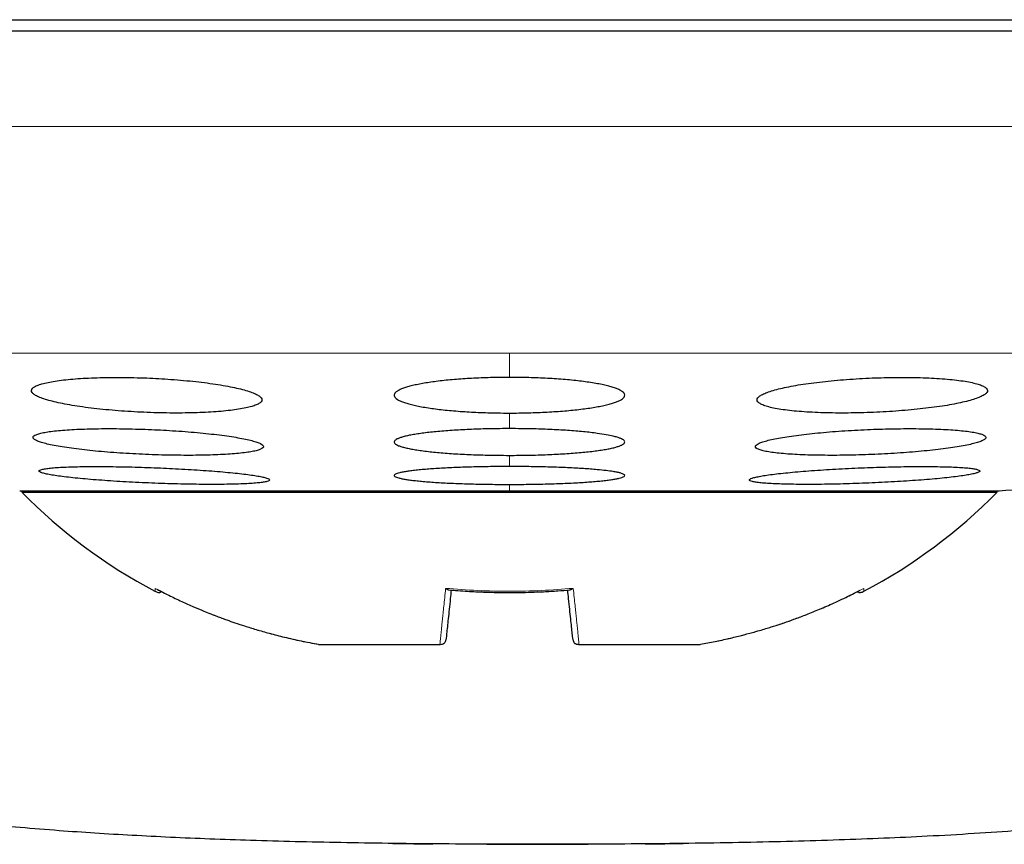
# Model space of a CAD drawing. Header units: millimetres. Extents: x 8 to 817, y 12 to 837.
# Tile 5 of 70: x 458 to 466, y 333 to 340. Entities that reach past the tile are written whole.
import ezdxf

# ---------------------------------------------------------------- set-up
doc = ezdxf.new("R2010")
doc.units = ezdxf.units.MM

msp = doc.modelspace()

# ---------------------------------------------------------------- linework, layer by layer
at = {"color": 7, "linetype": 'Continuous', "lineweight": 30}
for p, q in [((477.8963, 340.0566), (445.8963, 340.0566)), ((457.8148, 336.2409), (457.8146, 336.2411)), ((457.6463, 336.0702), (461.8963, 336.0702)), ((457.6764, 336.0702), (457.665, 336.0566)), ((457.665, 336.0566), (466.1276, 336.0566)), ((461.8963, 336.0702), (466.1463, 336.0702)), ((466.1276, 336.0566), (466.1162, 336.0702)), ((460.2404, 334.7366), (460.2393, 334.738)), ((460.2401, 334.7366), (460.2413, 334.7366)), ((460.2413, 334.7366), (461.293, 334.7366)), ((461.293, 334.7366), (461.2962, 334.7366)), ((462.4964, 334.7366), (462.4996, 334.7366)), ((462.4996, 334.7366), (463.5513, 334.7366)), ((463.5513, 334.7366), (463.5524, 334.7366))]:
    msp.add_line(p, q, dxfattribs=at)
at = {"color": 252, "linetype": 'Continuous', "lineweight": 0}
for p, q in [((445.8963, 339.2306), (477.8963, 339.2306)), ((447.5353, 337.2634), (461.8963, 337.2634)), ((461.8963, 337.2634), (476.2573, 337.2634)), ((461.8963, 337.2634), (461.8963, 337.0532)), ((461.8963, 336.7437), (461.8963, 336.6085)), ((461.8963, 336.3766), (461.8963, 336.2798)), ((461.8963, 336.1244), (461.8963, 336.0702))]:
    msp.add_line(p, q, dxfattribs=at)
at = {"color": 7, "linetype": 'Continuous', "lineweight": 30}
for centre, radius, start, end in [((461.8963, 415.5205), 79.5639, 273.061979, 273.721163), ((461.0155, 339.3552), 4.7017, 224.55155, 242.16299), ((462.777, 339.3552), 4.7017, 297.83701, 315.44845)]:
    msp.add_arc(centre, radius, start, end, dxfattribs=at)
for points, knots in [([(446.6312, 340.1566), (446.6805, 340.1566), (446.7791, 340.1566), (446.9442, 340.1566), (447.1217, 340.1566), (447.3128, 340.1566), (447.5171, 340.1566), (447.7304, 340.1566), (447.9513, 340.1566), (448.1788, 340.1566), (448.4173, 340.1566), (448.6666, 340.1566), (448.9321, 340.1566), (449.2139, 340.1566), (449.5124, 340.1566), (449.8219, 340.1566), (450.1423, 340.1566), (450.4736, 340.1566), (450.8088, 340.1566), (451.1466, 340.1566), (451.4861, 340.1566), (451.8339, 340.1566), (452.1899, 340.1566), (452.5613, 340.1566), (452.9481, 340.1566), (453.3502, 340.1566), (453.7598, 340.1566), (454.1767, 340.1566), (454.6009, 340.1566), (455.0237, 340.1566), (455.4439, 340.1566), (455.8606, 340.1566), (456.282, 340.1566), (456.7081, 340.1566), (457.1474, 340.1566), (457.5996, 340.1566), (458.0641, 340.1566), (458.5317, 340.1566), (459.0024, 340.1566), (459.4761, 340.1566), (459.9431, 340.1566), (460.4025, 340.1566), (460.8536, 340.1566), (461.3055, 340.1566), (461.7581, 340.1566), (462.06, 340.1566), (462.2111, 340.1566)], [0, 0, 0, 0, 0.023363, 0.046689, 0.069999, 0.093313, 0.116654, 0.140027, 0.162034, 0.184017, 0.205994, 0.227982, 0.25, 0.273367, 0.296695, 0.320005, 0.343318, 0.366655, 0.390027, 0.412034, 0.434017, 0.455994, 0.477982, 0.5, 0.523367, 0.546695, 0.570005, 0.593318, 0.616655, 0.640027, 0.662034, 0.684017, 0.705994, 0.727982, 0.75, 0.773367, 0.796695, 0.820005, 0.843318, 0.866655, 0.890024, 0.912028, 0.93401, 0.955988, 0.977978, 1, 1, 1, 1]), ([(462.2111, 340.1566), (462.3713, 340.1566), (462.6914, 340.1566), (463.1706, 340.1566), (463.6484, 340.1566), (464.1247, 340.1566), (464.5993, 340.1566), (465.0628, 340.1566), (465.5144, 340.1566), (465.9538, 340.1566), (466.3898, 340.1566), (466.8224, 340.1566), (467.2601, 340.1566), (467.7019, 340.1566), (468.1468, 340.1566), (468.5857, 340.1566), (469.0187, 340.1566), (469.4456, 340.1566), (469.8579, 340.1566), (470.2553, 340.1566), (470.6379, 340.1566), (471.0133, 340.1566), (471.3816, 340.1566), (471.7499, 340.1566), (472.1172, 340.1566), (472.4821, 340.1566), (472.8372, 340.1566), (473.1825, 340.1566), (473.5179, 340.1566), (473.8368, 340.1566), (474.1394, 340.1566), (474.4259, 340.1566), (474.7023, 340.1566), (474.9685, 340.1566), (475.2297, 340.1566), (475.4847, 340.1566), (475.7323, 340.1566), (475.9672, 340.1566), (476.1894, 340.1566), (476.3989, 340.1566), (476.5917, 340.1566), (476.7684, 340.1566), (476.9295, 340.1566), (477.0783, 340.1566), (477.216, 340.1566), (477.2974, 340.1566), (477.3381, 340.1566)], [0, 0, 0, 0, 0.023363, 0.046689, 0.069999, 0.093313, 0.116654, 0.140027, 0.162034, 0.184017, 0.205994, 0.227982, 0.25, 0.273367, 0.296695, 0.320005, 0.343318, 0.366655, 0.390027, 0.412034, 0.434017, 0.455994, 0.477982, 0.5, 0.523367, 0.546695, 0.570005, 0.593318, 0.616655, 0.640027, 0.662034, 0.684017, 0.705994, 0.727982, 0.75, 0.773367, 0.796695, 0.820005, 0.843318, 0.866655, 0.890024, 0.912028, 0.93401, 0.955988, 0.977978, 1, 1, 1, 1]), ([(458.7481, 337.0479), (458.7111, 337.0492), (458.6369, 337.0518), (458.5271, 337.0533), (458.4199, 337.0531), (458.317, 337.0509), (458.2193, 337.0468), (458.1281, 337.0409), (458.0448, 337.0332), (457.9701, 337.0239), (457.9047, 337.013), (457.85, 337.0007), (457.8061, 336.9871), (457.7738, 336.9724), (457.7538, 336.9567), (457.7461, 336.9402), (457.751, 336.9231), (457.7689, 336.9057), (457.7992, 336.8882), (457.8416, 336.8707), (457.8961, 336.8536), (457.9616, 336.837), (458.0371, 336.8212), (458.1221, 336.8065), (458.2151, 336.7929), (458.3147, 336.7807), (458.4198, 336.7701), (458.5288, 336.7611), (458.6404, 336.7538), (458.753, 336.7485), (458.8651, 336.7451), (458.9756, 336.7435), (459.0828, 336.7439), (459.1857, 336.7462), (459.2831, 336.7504), (459.3736, 336.7564), (459.4565, 336.7642), (459.5307, 336.7735), (459.5952, 336.7845), (459.6494, 336.7969), (459.6926, 336.8105), (459.724, 336.8253), (459.7432, 336.841), (459.7502, 336.8575), (459.7442, 336.8746), (459.7257, 336.892), (459.6947, 336.9096), (459.6512, 336.927), (459.5961, 336.9441), (459.5301, 336.9607), (459.4537, 336.9764), (459.3682, 336.9912), (459.2749, 337.0047), (459.1747, 337.0168), (459.0693, 337.0274), (458.962, 337.0361), (458.8545, 337.0431), (458.7835, 337.0463), (458.7481, 337.0479)], [0, 0, 0, 0, 0.017577, 0.035211, 0.052788, 0.070365, 0.087998, 0.105575, 0.123173, 0.140828, 0.158427, 0.176171, 0.19397, 0.211715, 0.229663, 0.247667, 0.265616, 0.283741, 0.301922, 0.320047, 0.338241, 0.356494, 0.374688, 0.392813, 0.410997, 0.42912, 0.447066, 0.46507, 0.483015, 0.500754, 0.51855, 0.536289, 0.553885, 0.571538, 0.589134, 0.606712, 0.624345, 0.641924, 0.659613, 0.677357, 0.695047, 0.712929, 0.730867, 0.74875, 0.766826, 0.784959, 0.803035, 0.821222, 0.839467, 0.857654, 0.875816, 0.894036, 0.912198, 0.930208, 0.948277, 0.966287, 0.983144, 1, 1, 1, 1]), ([(461.8963, 337.0532), (461.8689, 337.0531), (461.814, 337.0529), (461.7315, 337.0512), (461.6491, 337.0485), (461.5688, 337.0448), (461.4913, 337.0401), (461.4169, 337.0344), (461.345, 337.0277), (461.2771, 337.0201), (461.2139, 337.0117), (461.1555, 337.0026), (461.1016, 336.9926), (461.0533, 336.9819), (461.0112, 336.9707), (460.9752, 336.959), (460.9453, 336.9468), (460.9223, 336.9341), (460.9062, 336.9213), (460.8972, 336.9083), (460.8953, 336.8951), (460.9007, 336.8819), (460.9133, 336.8689), (460.9328, 336.8562), (460.9597, 336.8435), (460.9935, 336.8313), (461.0336, 336.8197), (461.0798, 336.8087), (461.1325, 336.7982), (461.1908, 336.7885), (461.2535, 336.7796), (461.3206, 336.7717), (461.3927, 336.7645), (461.4681, 336.7584), (461.5458, 336.7533), (461.6255, 336.7493), (461.7082, 336.7463), (461.7987, 336.7442), (461.8618, 336.7439), (461.8963, 336.7437)], [0, 0, 0, 0, 0.0259835, 0.0521485, 0.078885, 0.1058186, 0.131802, 0.1579648, 0.184691, 0.2116108, 0.2377353, 0.2640384, 0.2909013, 0.3179561, 0.3443735, 0.3709715, 0.398136, 0.4254952, 0.4521881, 0.4790645, 0.5065192, 0.5341735, 0.5610034, 0.5880198, 0.6156261, 0.643437, 0.6702013, 0.6971536, 0.7247022, 0.7524583, 0.7789819, 0.8056928, 0.832998, 0.86051, 0.8867275, 0.9131297, 0.9401165, 0.9673063, 1, 1, 1, 1]), ([(461.8963, 336.7437), (461.9238, 336.7438), (461.9791, 336.744), (462.0616, 336.7457), (462.1438, 336.7484), (462.224, 336.7521), (462.3017, 336.7568), (462.3761, 336.7625), (462.4479, 336.7691), (462.5156, 336.7767), (462.579, 336.7851), (462.6374, 336.7942), (462.6911, 336.8042), (462.7394, 336.8148), (462.7816, 336.826), (462.8176, 336.8377), (462.8473, 336.8499), (462.8742, 336.8646), (462.8933, 336.8818), (462.8982, 336.8993), (462.8919, 336.9147), (462.8793, 336.9277), (462.8597, 336.9405), (462.8328, 336.9531), (462.7991, 336.9653), (462.759, 336.9769), (462.7128, 336.988), (462.66, 336.9985), (462.6017, 337.0083), (462.5387, 337.0172), (462.4716, 337.0252), (462.3997, 337.0323), (462.3243, 337.0385), (462.2464, 337.0435), (462.1667, 337.0476), (462.0842, 337.0506), (461.9938, 337.0527), (461.9307, 337.053), (461.8963, 337.0532)], [0, 0, 0, 0, 0.026112, 0.052502, 0.078892, 0.105828, 0.131938, 0.158322, 0.184707, 0.211629, 0.237848, 0.264246, 0.290923, 0.317979, 0.34458, 0.371182, 0.398156, 0.425514, 0.465691, 0.506504, 0.534157, 0.560987, 0.588004, 0.61561, 0.643421, 0.670188, 0.697143, 0.724694, 0.752453, 0.779173, 0.805892, 0.833002, 0.860517, 0.886833, 0.913335, 0.940128, 0.967319, 1, 1, 1, 1]), ([(465.0445, 337.0479), (465.0072, 337.0462), (464.9325, 337.0428), (464.8219, 337.0355), (464.7143, 337.0266), (464.611, 337.016), (464.5132, 337.004), (464.4218, 336.9907), (464.3382, 336.9763), (464.2632, 336.9608), (464.1977, 336.9445), (464.143, 336.9276), (464.0994, 336.9102), (464.0677, 336.8927), (464.0487, 336.8752), (464.0424, 336.8579), (464.049, 336.8412), (464.0687, 336.8252), (464.1009, 336.8102), (464.1452, 336.7963), (464.2013, 336.7837), (464.2681, 336.7726), (464.3446, 336.7632), (464.43, 336.7556), (464.5228, 336.7497), (464.6219, 336.7457), (464.7262, 336.7437), (464.834, 336.7436), (464.9443, 336.7454), (465.0556, 336.7492), (465.1665, 336.7547), (465.2761, 336.762), (465.3826, 336.771), (465.4851, 336.7815), (465.5823, 336.7935), (465.673, 336.8069), (465.756, 336.8214), (465.8305, 336.8369), (465.8951, 336.8532), (465.9492, 336.8702), (465.9922, 336.8875), (466.0228, 336.9051), (466.0411, 336.9226), (466.0467, 336.9398), (466.039, 336.9565), (466.0186, 336.9725), (465.9857, 336.9875), (465.9404, 337.0013), (465.8837, 337.0138), (465.8163, 337.0248), (465.739, 337.0342), (465.6532, 337.0417), (465.56, 337.0475), (465.4603, 337.0513), (465.3559, 337.0532), (465.2508, 337.0532), (465.1465, 337.0515), (465.0785, 337.0491), (465.0445, 337.0479)], [0, 0, 0, 0, 0.017727, 0.035512, 0.05324, 0.070961, 0.088737, 0.106459, 0.124319, 0.142235, 0.160097, 0.178156, 0.196273, 0.214333, 0.232514, 0.250754, 0.268935, 0.287106, 0.305335, 0.323505, 0.341535, 0.359623, 0.377651, 0.395474, 0.413355, 0.431177, 0.44882, 0.46652, 0.484163, 0.501732, 0.519356, 0.536926, 0.554554, 0.572238, 0.589868, 0.607664, 0.625515, 0.643312, 0.661312, 0.67937, 0.697371, 0.715526, 0.733739, 0.751894, 0.770084, 0.788332, 0.806521, 0.824607, 0.842752, 0.860837, 0.878727, 0.896675, 0.914564, 0.932255, 0.950002, 0.967693, 0.983846, 1, 1, 1, 1]), ([(458.7621, 336.6015), (458.7249, 336.6028), (458.6504, 336.6055), (458.5401, 336.6078), (458.4324, 336.6087), (458.329, 336.6082), (458.2309, 336.6062), (458.1394, 336.6028), (458.0559, 336.598), (457.9811, 336.5919), (457.9159, 336.5846), (457.8615, 336.5761), (457.8181, 336.5665), (457.7863, 336.5561), (457.767, 336.5448), (457.7601, 336.5328), (457.7657, 336.5203), (457.7841, 336.5075), (457.8149, 336.4944), (457.8576, 336.4813), (457.9122, 336.4683), (457.9776, 336.4556), (458.053, 336.4434), (458.1377, 336.4318), (458.2303, 336.421), (458.3296, 336.4111), (458.4344, 336.4023), (458.5433, 336.3946), (458.6547, 336.3882), (458.7674, 336.3831), (458.8798, 336.3794), (458.9906, 336.3771), (459.0983, 336.3764), (459.2016, 336.377), (459.2994, 336.379), (459.3903, 336.3826), (459.4733, 336.3874), (459.5477, 336.3936), (459.612, 336.401), (459.6658, 336.4095), (459.7086, 336.4191), (459.7393, 336.4296), (459.758, 336.4409), (459.7642, 336.4529), (459.7576, 336.4654), (459.7385, 336.4783), (459.7071, 336.4913), (459.6633, 336.5044), (459.6081, 336.5174), (459.5421, 336.5301), (459.4659, 336.5423), (459.3808, 336.5538), (459.2878, 336.5646), (459.188, 336.5744), (459.0829, 336.5832), (458.9758, 336.5907), (458.8685, 336.5969), (458.7975, 336.6), (458.7621, 336.6015)], [0, 0, 0, 0, 0.017711, 0.035478, 0.053189, 0.0709, 0.088668, 0.10638, 0.124089, 0.141855, 0.159564, 0.177341, 0.195174, 0.212952, 0.230841, 0.248786, 0.266676, 0.284673, 0.302727, 0.320724, 0.338778, 0.35689, 0.374944, 0.392978, 0.41107, 0.429103, 0.447049, 0.465052, 0.482997, 0.500824, 0.518709, 0.536537, 0.554271, 0.572061, 0.589795, 0.607498, 0.625258, 0.642962, 0.660711, 0.678517, 0.696267, 0.714119, 0.732027, 0.749879, 0.767845, 0.785868, 0.803834, 0.821878, 0.839979, 0.858023, 0.876072, 0.894179, 0.912227, 0.930206, 0.948243, 0.966222, 0.983111, 1, 1, 1, 1]), ([(461.8963, 336.6085), (461.8688, 336.6084), (461.8137, 336.6083), (461.7308, 336.607), (461.6482, 336.605), (461.5675, 336.6022), (461.4897, 336.5986), (461.415, 336.5943), (461.3428, 336.5893), (461.2747, 336.5835), (461.2114, 336.5772), (461.1529, 336.5703), (461.0991, 336.5627), (461.051, 336.5547), (461.009, 336.5462), (460.9733, 336.5375), (460.9438, 336.5282), (460.9211, 336.5188), (460.9056, 336.5092), (460.8969, 336.4994), (460.8954, 336.4896), (460.9011, 336.4797), (460.914, 336.47), (460.9337, 336.4605), (460.9607, 336.4511), (460.9945, 336.442), (461.0346, 336.4334), (461.0806, 336.4252), (461.1331, 336.4173), (461.1911, 336.4101), (461.2536, 336.4035), (461.3204, 336.3975), (461.3922, 336.3922), (461.4674, 336.3876), (461.545, 336.3838), (461.6247, 336.3808), (461.7073, 336.3785), (461.7982, 336.3769), (461.8616, 336.3767), (461.8963, 336.3766)], [0, 0, 0, 0, 0.0261517, 0.0524855, 0.0793935, 0.1064996, 0.1326512, 0.1589838, 0.1858859, 0.2129841, 0.2392165, 0.2656293, 0.2926095, 0.319785, 0.3461836, 0.3727639, 0.3999155, 0.4272639, 0.4538177, 0.4805549, 0.50787, 0.5353847, 0.5620144, 0.588829, 0.6162283, 0.6438299, 0.6704216, 0.6971991, 0.7245647, 0.7521343, 0.7785906, 0.8052323, 0.8324609, 0.8598931, 0.8861772, 0.9126452, 0.9396948, 0.9669458, 1, 1, 1, 1]), ([(461.8963, 336.3766), (461.9238, 336.3767), (461.9789, 336.3768), (462.0618, 336.378), (462.1444, 336.3801), (462.2252, 336.3829), (462.3031, 336.3864), (462.3778, 336.3907), (462.4499, 336.3958), (462.518, 336.4015), (462.5814, 336.4078), (462.6398, 336.4147), (462.6936, 336.4223), (462.7417, 336.4303), (462.7837, 336.4387), (462.8194, 336.4475), (462.8488, 336.4567), (462.8752, 336.4677), (462.8937, 336.4806), (462.8981, 336.4937), (462.8915, 336.5052), (462.8786, 336.5149), (462.8588, 336.5244), (462.8318, 336.5338), (462.7925, 336.5444), (462.7368, 336.5559), (462.6689, 336.5664), (462.6014, 336.5749), (462.5387, 336.5815), (462.4718, 336.5875), (462.4002, 336.5928), (462.325, 336.5974), (462.2472, 336.6012), (462.1675, 336.6043), (462.085, 336.6065), (461.9944, 336.6082), (461.931, 336.6084), (461.8963, 336.6085)], [0, 0, 0, 0, 0.026154, 0.05249, 0.0794, 0.106509, 0.132757, 0.159188, 0.185902, 0.213002, 0.23933, 0.265841, 0.292633, 0.31981, 0.346396, 0.372981, 0.399943, 0.427292, 0.467264, 0.507871, 0.535386, 0.562017, 0.588833, 0.616234, 0.643837, 0.68387, 0.724549, 0.752121, 0.77877, 0.80542, 0.832455, 0.85989, 0.886365, 0.91284, 0.939697, 0.96695, 1, 1, 1, 1]), ([(465.0305, 336.6015), (464.9931, 336.5999), (464.9181, 336.5966), (464.8073, 336.5901), (464.6993, 336.5824), (464.5956, 336.5736), (464.4974, 336.5638), (464.4058, 336.5531), (464.3221, 336.5416), (464.2471, 336.5295), (464.1818, 336.5169), (464.1274, 336.5039), (464.0842, 336.4908), (464.053, 336.4778), (464.0344, 336.4648), (464.0285, 336.4523), (464.0352, 336.4402), (464.055, 336.4288), (464.0871, 336.4183), (464.1312, 336.4086), (464.187, 336.4001), (464.2533, 336.3928), (464.3293, 336.3867), (464.4143, 336.382), (464.5068, 336.3787), (464.6057, 336.3768), (464.71, 336.3764), (464.818, 336.3774), (464.9285, 336.3799), (465.0403, 336.3837), (465.1518, 336.389), (465.2619, 336.3954), (465.3691, 336.4032), (465.4721, 336.412), (465.5699, 336.4218), (465.6608, 336.4326), (465.744, 336.4441), (465.8185, 336.4562), (465.8829, 336.4689), (465.9367, 336.4818), (465.9792, 336.4949), (466.0094, 336.508), (466.0273, 336.5209), (466.0326, 336.5334), (466.0247, 336.5455), (466.0043, 336.5568), (465.9715, 336.5674), (465.9264, 336.5769), (465.87, 336.5854), (465.8032, 336.5927), (465.7263, 336.5987), (465.6409, 336.6033), (465.548, 336.6066), (465.4486, 336.6083), (465.3442, 336.6087), (465.2386, 336.6076), (465.1337, 336.6052), (465.0649, 336.6027), (465.0305, 336.6015)], [0, 0, 0, 0, 0.01782, 0.035697, 0.053518, 0.071334, 0.089206, 0.107023, 0.124922, 0.142878, 0.160778, 0.178783, 0.196845, 0.21485, 0.232906, 0.251019, 0.269075, 0.287103, 0.305189, 0.323217, 0.341152, 0.359145, 0.37708, 0.394897, 0.412772, 0.43059, 0.448317, 0.466102, 0.48383, 0.501535, 0.519295, 0.537, 0.554757, 0.572571, 0.590328, 0.60819, 0.626109, 0.643972, 0.661947, 0.679979, 0.697955, 0.716002, 0.734107, 0.752155, 0.7702, 0.788304, 0.806349, 0.824319, 0.842346, 0.860316, 0.87817, 0.896081, 0.913935, 0.931685, 0.949491, 0.967241, 0.98362, 1, 1, 1, 1]), ([(458.8144, 336.2694), (458.7771, 336.2708), (458.7023, 336.2735), (458.5915, 336.2765), (458.4835, 336.2786), (458.3797, 336.2797), (458.2814, 336.2799), (458.1897, 336.2791), (458.106, 336.2773), (458.0312, 336.2746), (457.9661, 336.271), (457.9118, 336.2664), (457.8688, 336.2611), (457.8375, 336.2551), (457.8188, 336.2483), (457.8124, 336.241), (457.8185, 336.2332), (457.8375, 336.225), (457.8686, 336.2165), (457.9116, 336.2078), (457.9664, 336.1991), (458.0318, 336.1903), (458.1071, 336.1818), (458.1916, 336.1734), (458.284, 336.1655), (458.383, 336.158), (458.4876, 336.151), (458.5963, 336.1447), (458.7076, 336.1392), (458.8203, 336.1344), (458.9329, 336.1305), (459.0439, 336.1275), (459.1518, 336.1255), (459.2554, 336.1244), (459.3535, 336.1243), (459.4446, 336.1252), (459.5278, 336.127), (459.6022, 336.1298), (459.6664, 336.1335), (459.72, 336.138), (459.7625, 336.1434), (459.7927, 336.1495), (459.8108, 336.1562), (459.8165, 336.1636), (459.8093, 336.1714), (459.7897, 336.1796), (459.7579, 336.1881), (459.7139, 336.1968), (459.6585, 336.2056), (459.5926, 336.2143), (459.5165, 336.2229), (459.4315, 336.2312), (459.3388, 336.2392), (459.2392, 336.2466), (459.1344, 336.2535), (459.0276, 336.2597), (458.9205, 336.265), (458.8498, 336.2679), (458.8144, 336.2694)], [0, 0, 0, 0, 0.017812, 0.035681, 0.053494, 0.071307, 0.089177, 0.10699, 0.124789, 0.142645, 0.160445, 0.178258, 0.196129, 0.213942, 0.231799, 0.249712, 0.267569, 0.285478, 0.303444, 0.321353, 0.339302, 0.357308, 0.375256, 0.393214, 0.411229, 0.429187, 0.447119, 0.465108, 0.48304, 0.500923, 0.518864, 0.536746, 0.554579, 0.572468, 0.590301, 0.608103, 0.625962, 0.643765, 0.66157, 0.679433, 0.697239, 0.715079, 0.732977, 0.750818, 0.768711, 0.786661, 0.804554, 0.822493, 0.840489, 0.858427, 0.876386, 0.894402, 0.912361, 0.930304, 0.948305, 0.966249, 0.983124, 1, 1, 1, 1]), ([(461.8963, 336.2798), (461.8687, 336.2798), (461.8134, 336.2796), (461.7304, 336.2788), (461.6475, 336.2775), (461.5666, 336.2756), (461.4886, 336.2731), (461.4137, 336.2703), (461.3413, 336.2668), (461.273, 336.263), (461.2096, 336.2587), (461.1512, 336.254), (461.0973, 336.249), (461.0493, 336.2435), (461.0075, 336.2379), (460.972, 336.232), (460.9427, 336.2258), (460.9204, 336.2194), (460.9051, 336.213), (460.8967, 336.2065), (460.8955, 336.1999), (460.9014, 336.1933), (460.9145, 336.1868), (460.9344, 336.1805), (460.9614, 336.1742), (460.9952, 336.1681), (461.0352, 336.1624), (461.0811, 336.1569), (461.1335, 336.1517), (461.1913, 336.1468), (461.2536, 336.1424), (461.3203, 336.1384), (461.3919, 336.1349), (461.4669, 336.1318), (461.5444, 336.1293), (461.6241, 336.1272), (461.7067, 336.1257), (461.7978, 336.1246), (461.8614, 336.1245), (461.8963, 336.1244)], [0, 0, 0, 0, 0.026272, 0.052727, 0.079757, 0.106987, 0.133259, 0.159713, 0.186741, 0.213967, 0.240276, 0.266767, 0.29383, 0.321091, 0.347475, 0.374042, 0.401183, 0.428522, 0.454976, 0.481613, 0.508828, 0.536242, 0.56273, 0.589401, 0.616653, 0.644106, 0.670576, 0.697231, 0.724467, 0.751906, 0.778315, 0.804908, 0.832083, 0.85946, 0.885792, 0.912307, 0.939402, 0.966697, 1, 1, 1, 1]), ([(461.8963, 336.1244), (461.9239, 336.1244), (461.9792, 336.1245), (462.0623, 336.1254), (462.1451, 336.1267), (462.2261, 336.1286), (462.3042, 336.131), (462.3792, 336.1339), (462.4515, 336.1373), (462.5196, 336.1412), (462.5832, 336.1455), (462.6416, 336.1501), (462.6954, 336.1552), (462.7434, 336.1606), (462.7852, 336.1663), (462.8207, 336.1722), (462.8499, 336.1784), (462.8759, 336.1857), (462.8941, 336.1944), (462.8981, 336.2032), (462.8911, 336.2108), (462.878, 336.2173), (462.8581, 336.2237), (462.8311, 336.2299), (462.7918, 336.237), (462.7361, 336.2446), (462.6685, 336.2517), (462.6012, 336.2573), (462.5386, 336.2618), (462.472, 336.2657), (462.4005, 336.2693), (462.3256, 336.2724), (462.2479, 336.2749), (462.1682, 336.277), (462.0856, 336.2785), (461.9948, 336.2796), (461.9312, 336.2797), (461.8963, 336.2798)], [0, 0, 0, 0, 0.026365, 0.05273, 0.079763, 0.106994, 0.133363, 0.159916, 0.186754, 0.213981, 0.240387, 0.266976, 0.293849, 0.321112, 0.347685, 0.374257, 0.401207, 0.428548, 0.468371, 0.508828, 0.536244, 0.562829, 0.5896, 0.61666, 0.644114, 0.683963, 0.724451, 0.751891, 0.778492, 0.805092, 0.832075, 0.859453, 0.885882, 0.912497, 0.9394, 0.966696, 1, 1, 1, 1]), ([(464.9782, 336.2694), (464.9407, 336.2678), (464.8657, 336.2648), (464.7546, 336.2591), (464.6464, 336.2528), (464.5425, 336.2459), (464.444, 336.2384), (464.3522, 336.2304), (464.2684, 336.2221), (464.1935, 336.2135), (464.1283, 336.2048), (464.0741, 336.196), (464.0313, 336.1873), (464.0002, 336.1788), (463.9819, 336.1706), (463.9762, 336.1628), (463.983, 336.1555), (464.0027, 336.1487), (464.0347, 336.1427), (464.0786, 336.1374), (464.134, 336.133), (464.2, 336.1294), (464.2757, 336.1267), (464.3604, 336.125), (464.4526, 336.1243), (464.5515, 336.1245), (464.6557, 336.1257), (464.7639, 336.1279), (464.8747, 336.131), (464.9868, 336.135), (465.0988, 336.1398), (465.2094, 336.1454), (465.3171, 336.1518), (465.4205, 336.1587), (465.5185, 336.1663), (465.6097, 336.1742), (465.693, 336.1826), (465.7674, 336.1912), (465.8317, 336.1999), (465.8853, 336.2087), (465.9276, 336.2173), (465.9575, 336.2258), (465.9752, 336.234), (465.9803, 336.2418), (465.9723, 336.2491), (465.9519, 336.2558), (465.9193, 336.2618), (465.8744, 336.2671), (465.8184, 336.2715), (465.7519, 336.275), (465.6754, 336.2776), (465.5903, 336.2793), (465.4976, 336.28), (465.3983, 336.2796), (465.2939, 336.2784), (465.188, 336.2762), (465.0823, 336.2732), (465.0129, 336.2707), (464.9782, 336.2694)], [0, 0, 0, 0, 0.017879, 0.035815, 0.053693, 0.07157, 0.089504, 0.107381, 0.125296, 0.143267, 0.161182, 0.179134, 0.197143, 0.215094, 0.233051, 0.251064, 0.269021, 0.286948, 0.304933, 0.322859, 0.340736, 0.35867, 0.376547, 0.394375, 0.412259, 0.430086, 0.447887, 0.465745, 0.483546, 0.501354, 0.519219, 0.537028, 0.554874, 0.572778, 0.590625, 0.608524, 0.626479, 0.644378, 0.662321, 0.680321, 0.698264, 0.716223, 0.734239, 0.752198, 0.770137, 0.788134, 0.806074, 0.823967, 0.841919, 0.859812, 0.877653, 0.895552, 0.913393, 0.931199, 0.949061, 0.966867, 0.983433, 1, 1, 1, 1]), ([(462.1436, 333.002), (461.9951, 333.0021), (461.7021, 333.0024), (461.2686, 333.005), (460.847, 333.0094), (460.4375, 333.0157), (460.0397, 333.0242), (459.6608, 333.0347), (459.3003, 333.0472), (458.9575, 333.0616), (458.6251, 333.0784), (458.3029, 333.0975), (457.9795, 333.1199), (457.6555, 333.1461), (457.3319, 333.1766), (457.0208, 333.2107), (456.722, 333.2484), (456.4356, 333.29), (456.1615, 333.3355), (455.8996, 333.3851), (455.6568, 333.4374), (455.4325, 333.492), (455.2257, 333.5485), (455.0287, 333.6088), (454.8415, 333.6731), (454.664, 333.7414), (454.4962, 333.8139), (454.3381, 333.8911), (454.1899, 333.9733), (454.0517, 334.0609), (453.9235, 334.1544), (453.8057, 334.254), (453.6983, 334.3594), (453.6013, 334.4703), (453.5147, 334.5861), (453.4429, 334.6997), (453.3841, 334.8098), (453.3364, 334.9154), (453.2963, 335.0231), (453.2636, 335.1326), (453.2389, 335.2438), (453.2237, 335.3352), (453.2196, 335.3896), (453.2183, 335.4062)], [0, 0, 0, 0, 0.045097, 0.088973, 0.131638, 0.173098, 0.213361, 0.252436, 0.288197, 0.322918, 0.356606, 0.38927, 0.420918, 0.455053, 0.48795, 0.519625, 0.550094, 0.579377, 0.607494, 0.634468, 0.660325, 0.682886, 0.704573, 0.72541, 0.74543, 0.764665, 0.783152, 0.800932, 0.818056, 0.834586, 0.850598, 0.866177, 0.881385, 0.896267, 0.910867, 0.925229, 0.937047, 0.948752, 0.96037, 0.971924, 0.983439, 0.994937, 1, 1, 1, 1]), ([(471.0689, 335.4065), (471.0676, 335.3898), (471.0635, 335.3353), (471.0482, 335.2438), (471.0236, 335.1326), (470.9909, 335.0231), (470.9507, 334.9154), (470.9031, 334.8098), (470.8442, 334.6997), (470.7724, 334.5861), (470.6859, 334.4703), (470.5889, 334.3594), (470.4815, 334.254), (470.3637, 334.1544), (470.2355, 334.0609), (470.0973, 333.9733), (469.9491, 333.8911), (469.791, 333.8139), (469.6232, 333.7414), (469.4457, 333.6731), (469.2585, 333.6088), (469.0615, 333.5485), (468.8547, 333.492), (468.6346, 333.4384), (468.4006, 333.3878), (468.1526, 333.3404), (467.8935, 333.2967), (467.6234, 333.2565), (467.3422, 333.2199), (467.0313, 333.1844), (466.6892, 333.151), (466.3143, 333.1201), (465.9236, 333.0933), (465.5322, 333.0713), (465.1412, 333.0533), (464.7516, 333.0387), (464.3491, 333.0267), (463.9335, 333.0173), (463.5047, 333.0102), (463.0628, 333.0053), (462.6076, 333.0024), (462.2998, 333.0021), (462.1436, 333.002)], [0, 0, 0, 0, 0.005092, 0.01659, 0.028104, 0.039658, 0.051276, 0.062981, 0.074798, 0.08916, 0.10376, 0.118641, 0.133849, 0.149427, 0.165438, 0.181968, 0.199092, 0.216871, 0.235358, 0.254592, 0.274611, 0.295448, 0.317134, 0.339694, 0.36424, 0.389793, 0.416375, 0.444008, 0.472708, 0.502493, 0.539009, 0.577074, 0.61671, 0.657934, 0.696098, 0.735555, 0.776314, 0.818387, 0.861782, 0.90651, 0.95258, 1, 1, 1, 1]), ([(458.82, 335.1975), (458.8287, 335.1934), (458.8409, 335.1875), (458.8579, 335.186), (458.869, 335.1881), (458.8746, 335.1925), (458.8774, 335.1947)], [0, 0, 0, 0, 0.465551, 0.656255, 0.828885, 1, 1, 1, 1]), ([(458.8381, 335.2147), (458.8719, 335.1972), (458.9428, 335.1603), (459.0485, 335.1102), (459.1497, 335.0648), (459.2335, 335.0294), (459.3011, 335.0023), (459.3538, 334.9819), (459.4005, 334.9643), (459.4528, 334.9453), (459.5183, 334.9223), (459.6027, 334.8944), (459.7023, 334.8636), (459.8171, 334.8309), (459.9475, 334.7976), (460.0897, 334.7651), (460.1889, 334.7467), (460.2392, 334.7374)], [0, 0, 0, 0, 0.076906, 0.161395, 0.236092, 0.300992, 0.345094, 0.383113, 0.415028, 0.44596, 0.495379, 0.555232, 0.625367, 0.705729, 0.796267, 0.896938, 1, 1, 1, 1]), ([(461.3425, 335.2227), (461.3493, 335.2175), (461.3586, 335.2105), (461.3684, 335.2102), (461.3711, 335.2102)], [0, 0, 0, 0, 0.725758, 1, 1, 1, 1]), ([(461.3908, 335.2074), (461.3882, 335.1822), (461.3818, 335.122), (461.3731, 335.0391), (461.3645, 334.9573), (461.3571, 334.8871), (461.3508, 334.8271), (461.3476, 334.7967), (461.346, 334.7814)], [0, 0, 0, 0, 0.125027, 0.299098, 0.473192, 0.647749, 0.823208, 1, 1, 1, 1]), ([(461.371, 335.2091), (461.39, 335.2075), (461.437, 335.2034), (461.5094, 335.1985), (461.5852, 335.1942), (461.6525, 335.1912), (461.7111, 335.1892), (461.7611, 335.1879), (461.8043, 335.1871), (461.8522, 335.1866), (461.9127, 335.1864), (461.9921, 335.187), (462.0869, 335.1891), (462.197, 335.1935), (462.3103, 335.1998), (462.3868, 335.2063), (462.4216, 335.2092)], [0, 0, 0, 0, 0.0543214, 0.134668, 0.2068682, 0.2708829, 0.326686, 0.3742616, 0.413601, 0.44987, 0.510685, 0.5862125, 0.676364, 0.7810835, 0.9003292, 1, 1, 1, 1]), ([(462.4465, 334.7814), (462.4449, 334.7967), (462.4417, 334.8271), (462.4354, 334.8871), (462.4281, 334.9573), (462.4194, 335.0391), (462.4107, 335.122), (462.4044, 335.1824), (462.4017, 335.2077)], [0, 0, 0, 0, 0.176726, 0.35212, 0.526613, 0.700642, 0.874649, 1, 1, 1, 1]), ([(462.45, 335.2227), (462.4433, 335.2175), (462.4339, 335.2105), (462.4242, 335.2102), (462.4215, 335.2101)], [0, 0, 0, 0, 0.7243416, 1, 1, 1, 1]), ([(463.5534, 334.7373), (463.5956, 334.7451), (463.679, 334.7605), (463.798, 334.7867), (463.906, 334.8129), (463.994, 334.8363), (464.0642, 334.8562), (464.1184, 334.8724), (464.1662, 334.8871), (464.2192, 334.9041), (464.2851, 334.926), (464.3689, 334.9555), (464.4663, 334.9921), (464.577, 335.0365), (464.7003, 335.09), (464.8149, 335.143), (464.8874, 335.1804), (464.9155, 335.195)], [0, 0, 0, 0, 0.089162, 0.176252, 0.253292, 0.320245, 0.365746, 0.404973, 0.437907, 0.469771, 0.520669, 0.582309, 0.654508, 0.737209, 0.830379, 0.934023, 1, 1, 1, 1]), ([(463.5535, 334.7374), (463.5956, 334.7452), (463.679, 334.7605), (463.798, 334.7867), (463.9059, 334.8129), (463.994, 334.8364), (464.0642, 334.8563), (464.1184, 334.8724), (464.1662, 334.8872), (464.2192, 334.9041), (464.285, 334.9261), (464.3688, 334.9556), (464.4663, 334.9921), (464.577, 335.0365), (464.7003, 335.09), (464.8234, 335.1472), (464.9043, 335.189), (464.9408, 335.2079)], [0, 0, 0, 0, 0.08742, 0.172817, 0.248358, 0.314007, 0.358623, 0.397088, 0.429381, 0.460632, 0.510554, 0.571012, 0.641823, 0.722932, 0.814307, 0.915948, 1, 1, 1, 1]), ([(464.9155, 335.195), (464.9168, 335.1937), (464.9204, 335.1898), (464.9296, 335.1866), (464.9484, 335.186), (464.9623, 335.1926), (464.9726, 335.1975)], [0, 0, 0, 0, 0.087132, 0.259938, 0.456338, 1, 1, 1, 1]), ([(461.2963, 334.7366), (461.303, 334.737), (461.3126, 334.7376), (461.3242, 334.7425), (461.3313, 334.7474), (461.337, 334.7539), (461.3433, 334.765), (461.3449, 334.7746), (461.346, 334.7814)], [0, 0, 0, 0, 0.265216, 0.381301, 0.492334, 0.604217, 0.722945, 1, 1, 1, 1]), ([(462.4465, 334.7814), (462.4477, 334.7746), (462.4492, 334.765), (462.4555, 334.7539), (462.4613, 334.7474), (462.4684, 334.7425), (462.4799, 334.7376), (462.4896, 334.737), (462.4963, 334.7366)], [0, 0, 0, 0, 0.277055, 0.395783, 0.507666, 0.618699, 0.734784, 1, 1, 1, 1]), ([(460.8831, 333.0093), (460.9647, 333.0083), (461.0801, 333.0069), (461.196, 333.006), (461.23, 333.0057)], [0, 0, 0, 0, 0.707031, 1, 1, 1, 1]), ([(461.6999, 333.0028), (461.7574, 333.0026), (461.8988, 333.002), (462.1465, 333.0018), (462.3826, 333.0019), (462.5343, 333.0026), (462.5804, 333.0028)], [0, 0, 0, 0, 0.19584, 0.482065, 0.842759, 1, 1, 1, 1]), ([(463.073, 333.0058), (463.0762, 333.0058), (463.1867, 333.0066), (463.2969, 333.008), (463.4041, 333.0093)], [0, 0, 0, 0, 0.028836, 1, 1, 1, 1])]:
    msp.add_open_spline(points, degree=3, knots=knots, dxfattribs=at)
at = {"color": 252, "linetype": 'Continuous', "lineweight": 0}
for points, knots in [([(458.82, 335.1975), (458.82, 335.1975), (458.8198, 335.1954), (458.8205, 335.2019), (458.8219, 335.2157), (458.8225, 335.2227)], [0, 0, 0, 0, 0.001979, 0.500406, 1, 1, 1, 1]), ([(458.8225, 335.2227), (458.8738, 335.1962), (458.9738, 335.1447), (459.1235, 335.0759), (459.2439, 335.025), (459.3357, 334.9887), (459.4003, 334.9643), (459.4649, 334.9409), (459.5348, 334.9168), (459.6409, 334.882), (459.7794, 334.8407), (459.9426, 334.7985), (460.0953, 334.7639), (460.194, 334.7455), (460.2414, 334.7366)], [0, 0, 0, 0, 0.114929, 0.224339, 0.328229, 0.375292, 0.421128, 0.465737, 0.512226, 0.568444, 0.688201, 0.800045, 0.903974, 1, 1, 1, 1]), ([(461.293, 334.7366), (461.2938, 334.745), (461.2954, 334.7624), (461.2985, 334.7947), (461.3019, 334.828), (461.3052, 334.8607), (461.3083, 334.8905), (461.3114, 334.9209), (461.3153, 334.9588), (461.3201, 335.0061), (461.3266, 335.0691), (461.334, 335.1408), (461.3396, 335.1949), (461.3425, 335.2227)], [0, 0, 0, 0, 0.091055, 0.189247, 0.29459, 0.360018, 0.427927, 0.498314, 0.553478, 0.655926, 0.764496, 0.879189, 1, 1, 1, 1]), ([(461.3425, 335.2227), (461.435, 335.2154), (461.6196, 335.201), (461.897, 335.1957), (462.174, 335.2011), (462.358, 335.2154), (462.45, 335.2227)], [0, 0, 0, 0, 0.250751, 0.500963, 0.75019, 1, 1, 1, 1]), ([(462.45, 335.2227), (462.4528, 335.1962), (462.4582, 335.1447), (462.4653, 335.0759), (462.4705, 335.025), (462.4743, 334.9887), (462.4767, 334.9643), (462.4791, 334.9409), (462.4816, 334.9168), (462.4852, 334.882), (462.4894, 334.8407), (462.4937, 334.7985), (462.497, 334.7639), (462.4987, 334.7455), (462.4996, 334.7366)], [0, 0, 0, 0, 0.114929, 0.224339, 0.328229, 0.375292, 0.421128, 0.465737, 0.512226, 0.568444, 0.688201, 0.800045, 0.903974, 1, 1, 1, 1]), ([(463.5513, 334.7366), (463.5963, 334.745), (463.6897, 334.7624), (463.8341, 334.7947), (463.9649, 334.828), (464.0802, 334.8607), (464.178, 334.8905), (464.2703, 334.9209), (464.3783, 334.9588), (464.5032, 335.0061), (464.654, 335.0691), (464.8111, 335.1408), (464.9162, 335.1949), (464.9701, 335.2227)], [0, 0, 0, 0, 0.091055, 0.189247, 0.29459, 0.360018, 0.427927, 0.498314, 0.553478, 0.655926, 0.764496, 0.879189, 1, 1, 1, 1]), ([(464.9701, 335.2227), (464.9708, 335.2153), (464.9722, 335.2006), (464.9724, 335.1985), (464.9726, 335.1975)], [0, 0, 0, 0, 0.5015275, 1, 1, 1, 1])]:
    msp.add_open_spline(points, degree=3, knots=knots, dxfattribs=at)

doc.saveas('drawing.dxf')
